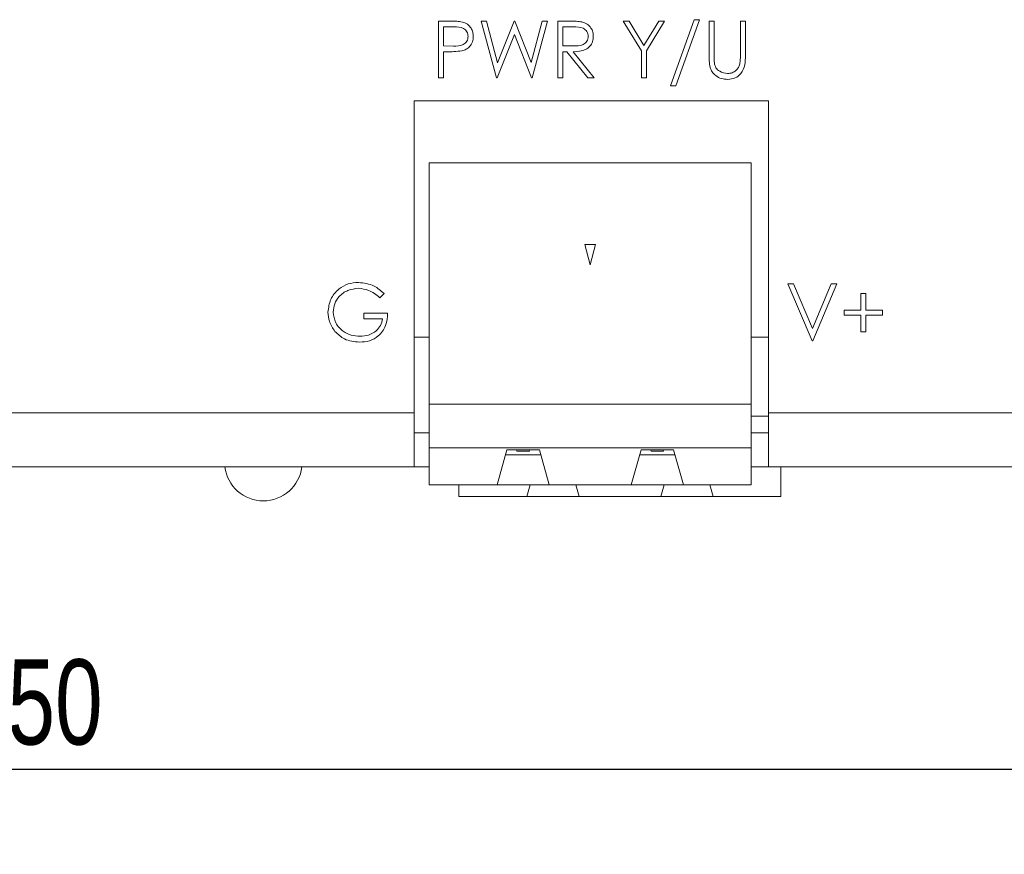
# Model space of a CAD drawing. Header units: inches. Extents: x 0.2 to 16.3, y 0.2 to 11.5.
# Tile 47 of 65: x 8.6 to 10.1, y 5.7 to 6.9. Entities that reach past the tile are written whole.
import ezdxf

# ---------------------------------------------------------------- set-up
doc = ezdxf.new("R2010")
doc.units = ezdxf.units.IN
doc.header["$MEASUREMENT"] = 0
doc.layers.add('FORMAT', color=7, linetype='Continuous')
doc.styles.add('SLDTEXTSTYLE0', font='TXT', dxfattribs={"width": 0.75})
doc.dimstyles.new('SLDDIMSTYLE0', dxfattribs={"dimtxt": 0.125, "dimasz": 0.13, "dimexe": 0, "dimexo": 0.0625, "dimgap": 0.03125, "dimtad": 2, "dimdec": 3, "dimzin": 4, "dimdsep": 46, "dimtxsty": 'Standard', "dimsah": 1, "dimcen": 0.09, "dimadec": 0, "dimazin": 0, "dimtfac": 1, "dimtdec": 3, "dimtofl": 0, "dimtmove": 0, "dimatfit": 3, "dimfxl": 0, "dimtolj": 1, "dimtzin": 12, "dimarcsym": 0})

# ---------------------------------------------------------------- blocks, each defined once
blk = doc.blocks.new('*D7')
at = {"layer": 'FORMAT'}
for p, q in [((6.3288, 6.4762), (6.3288, 5.6725)), ((10.9788, 6.4762), (10.9788, 5.6725)), ((6.3288, 5.7975), (10.9788, 5.7975))]:
    blk.add_line(p, q, dxfattribs=at)
for points in [[(6.3288, 5.7975), (6.4588, 5.7775), (6.4588, 5.8175)], [(10.9788, 5.7975), (10.8488, 5.8175), (10.8488, 5.7775)]]:
    blk.add_solid(points, dxfattribs=at)
at = {"layer": 'FORMAT', "insert": (8.4461, 5.9586), "char_height": 0.125, "attachment_point": 1, "style": 'SLDTEXTSTYLE0'}
blk.add_mtext('4.650', dxfattribs=at)

msp = doc.modelspace()

# ---------------------------------------------------------------- linework, layer by layer
at = {"color": 7, "linetype": 'Continuous', "lineweight": 15}
for p, q in [((9.2527, 6.8951), (9.269, 6.8951)), ((9.2527, 6.8118), (9.2527, 6.8951)), ((9.3157, 6.8951), (9.3234, 6.8951)), ((9.3379, 6.8118), (9.3157, 6.8951)), ((9.3234, 6.8951), (9.3397, 6.834)), ((9.3397, 6.834), (9.364, 6.8951)), ((9.364, 6.8951), (9.3651, 6.8951)), ((9.3651, 6.8951), (9.3889, 6.8344)), ((9.3889, 6.8344), (9.4053, 6.8951)), ((9.4129, 6.8951), (9.3905, 6.8118)), ((9.4053, 6.8951), (9.4129, 6.8951)), ((9.4279, 6.8951), (9.4446, 6.8951)), ((9.4279, 6.8118), (9.4279, 6.8951)), ((9.524, 6.8951), (9.5326, 6.8951)), ((9.5507, 6.8514), (9.524, 6.8951)), ((9.5326, 6.8951), (9.5545, 6.8593)), ((9.5545, 6.8593), (9.5764, 6.8951)), ((9.5849, 6.8951), (9.5582, 6.8514)), ((9.5764, 6.8951), (9.5849, 6.8951)), ((9.5935, 6.8001), (9.6283, 6.8973)), ((9.6362, 6.8973), (9.6014, 6.8001)), ((9.6283, 6.8973), (9.6362, 6.8973)), ((9.6501, 6.8951), (9.6576, 6.8951)), ((9.6501, 6.8448), (9.6501, 6.8951)), ((9.6576, 6.8951), (9.6576, 6.8452)), ((9.696, 6.8951), (9.7035, 6.8951)), ((9.696, 6.8452), (9.696, 6.8951)), ((9.7035, 6.8951), (9.7035, 6.8448)), ((9.2601, 6.8866), (9.2601, 6.8588)), ((9.2754, 6.8866), (9.2601, 6.8866)), ((9.4354, 6.8866), (9.4354, 6.8588)), ((9.451, 6.8866), (9.4354, 6.8866)), ((9.3643, 6.8755), (9.3389, 6.8118)), ((9.3894, 6.8118), (9.3643, 6.8755)), ((9.2601, 6.8588), (9.2747, 6.8586)), ((9.4354, 6.8588), (9.4506, 6.8587)), ((9.5507, 6.8118), (9.5507, 6.8514)), ((9.5582, 6.8514), (9.5582, 6.8118)), ((9.2601, 6.8503), (9.2601, 6.8118)), ((9.2661, 6.8503), (9.2601, 6.8503)), ((9.4354, 6.8503), (9.4354, 6.8118)), ((9.4414, 6.8503), (9.4354, 6.8503)), ((9.4721, 6.8118), (9.4414, 6.8503)), ((9.4507, 6.8503), (9.4813, 6.8118)), ((9.2601, 6.8118), (9.2527, 6.8118)), ((9.3389, 6.8118), (9.3379, 6.8118)), ((9.3905, 6.8118), (9.3894, 6.8118)), ((9.4354, 6.8118), (9.4279, 6.8118)), ((9.4813, 6.8118), (9.4721, 6.8118)), ((9.5582, 6.8118), (9.5507, 6.8118)), ((9.6014, 6.8001), (9.5935, 6.8001)), ((9.7374, 6.7784), (9.2174, 6.7784)), ((9.2174, 6.7784), (9.2174, 6.3202)), ((9.7374, 6.3202), (9.7374, 6.7784)), ((9.2394, 6.3329), (9.2394, 6.6873)), ((9.2394, 6.6873), (9.7118, 6.6873)), ((9.7118, 6.3329), (9.7118, 6.6873)), ((9.4835, 6.5672), (9.4677, 6.5672)), ((9.4677, 6.5672), (9.4756, 6.5377)), ((9.4756, 6.5377), (9.4835, 6.5672)), ((9.7659, 6.5096), (9.774, 6.5096)), ((9.8012, 6.4262), (9.7659, 6.5096)), ((9.774, 6.5096), (9.8017, 6.4439)), ((9.8017, 6.4439), (9.8295, 6.5096)), ((9.8375, 6.5096), (9.8023, 6.4262)), ((9.8295, 6.5096), (9.8375, 6.5096)), ((9.173, 6.4954), (9.1666, 6.4893)), ((9.8728, 6.4957), (9.8803, 6.4957)), ((9.8728, 6.4711), (9.8728, 6.4957)), ((9.8803, 6.4957), (9.8803, 6.4711)), ((9.1431, 6.4668), (9.1783, 6.4668)), ((9.1431, 6.4583), (9.1431, 6.4668)), ((9.8482, 6.4711), (9.8728, 6.4711)), ((9.8482, 6.4636), (9.8482, 6.4711)), ((9.8728, 6.4636), (9.8482, 6.4636)), ((9.8728, 6.4391), (9.8728, 6.4636)), ((9.8803, 6.4711), (9.9048, 6.4711)), ((9.8803, 6.4636), (9.8803, 6.4391)), ((9.9048, 6.4636), (9.8803, 6.4636)), ((9.9048, 6.4711), (9.9048, 6.4636)), ((9.1709, 6.4583), (9.1431, 6.4583)), ((9.8803, 6.4391), (9.8728, 6.4391)), ((9.2174, 6.4312), (9.2394, 6.4312)), ((9.7118, 6.4312), (9.7374, 6.4312)), ((9.8023, 6.4262), (9.8012, 6.4262)), ((9.2394, 6.3329), (9.7118, 6.3329)), ((9.2394, 6.2689), (9.2394, 6.3329)), ((9.7118, 6.2689), (9.7118, 6.3329)), ((8.0774, 6.3202), (9.2174, 6.3202)), ((9.2174, 6.2412), (9.2174, 6.3202)), ((9.7374, 6.3202), (9.7374, 6.2412)), ((9.7374, 6.3202), (10.5498, 6.3202)), ((9.7118, 6.3156), (9.7374, 6.3156)), ((9.2394, 6.2912), (9.2174, 6.2912)), ((9.7374, 6.2912), (9.7118, 6.2912)), ((9.2394, 6.2689), (9.2394, 6.2148)), ((9.7118, 6.2689), (9.2394, 6.2689)), ((9.3388, 6.2148), (9.3533, 6.266)), ((9.403, 6.2589), (9.3513, 6.2589)), ((9.3533, 6.266), (9.401, 6.266)), ((9.3675, 6.266), (9.368, 6.264)), ((9.3863, 6.264), (9.368, 6.264)), ((9.3868, 6.266), (9.3863, 6.264)), ((9.401, 6.266), (9.4155, 6.2148)), ((9.5356, 6.2148), (9.5502, 6.266)), ((9.5998, 6.2589), (9.5482, 6.2589)), ((9.5502, 6.266), (9.5978, 6.266)), ((9.5649, 6.264), (9.5643, 6.266)), ((9.5831, 6.264), (9.5649, 6.264)), ((9.5837, 6.266), (9.5831, 6.264)), ((9.5978, 6.266), (9.6124, 6.2148)), ((9.7118, 6.2148), (9.7118, 6.2689)), ((8.0774, 6.2412), (9.2174, 6.2412)), ((9.2174, 6.2412), (9.2394, 6.2412)), ((9.7118, 6.2412), (9.7374, 6.2412)), ((9.7374, 6.2412), (10.5498, 6.2412)), ((9.7555, 6.1975), (9.7555, 6.2412)), ((9.3388, 6.2148), (9.2394, 6.2148)), ((9.283, 6.2148), (9.283, 6.1975)), ((9.4155, 6.2148), (9.3371, 6.2148)), ((9.3825, 6.1975), (9.3874, 6.2148)), ((9.4155, 6.2148), (9.5356, 6.2148)), ((9.4543, 6.2148), (9.4592, 6.1975)), ((9.6124, 6.2148), (9.5339, 6.2148)), ((9.5793, 6.1975), (9.5842, 6.2148)), ((9.7118, 6.2148), (9.6124, 6.2148)), ((9.6512, 6.2148), (9.6561, 6.1975)), ((9.3825, 6.1975), (9.283, 6.1975)), ((9.4592, 6.1975), (9.3825, 6.1975)), ((9.4592, 6.1975), (9.5793, 6.1975)), ((9.6561, 6.1975), (9.5793, 6.1975)), ((9.7555, 6.1975), (9.6561, 6.1975))]:
    msp.add_line(p, q, dxfattribs=at)
for start, end in [(187.0541, 270), (270, 352.9459)]:
    msp.add_arc((8.9958, 6.2482), 0.057, start, end, dxfattribs=at)
for points, knots in [([(9.269, 6.8951), (9.2726, 6.8952), (9.2789, 6.8952), (9.2852, 6.8943), (9.288, 6.8939)], [0, 0, 0, 0, 0.560315, 1, 1, 1, 1]), ([(9.4446, 6.8951), (9.4481, 6.8952), (9.4544, 6.8952), (9.4607, 6.8944), (9.4634, 6.894)], [0, 0, 0, 0, 0.560245, 1, 1, 1, 1]), ([(9.2965, 6.8728), (9.2961, 6.8751), (9.2955, 6.8787), (9.2925, 6.8825), (9.2866, 6.8867), (9.2804, 6.8867), (9.2754, 6.8866)], [0, 0, 0, 0, 0.248969, 0.374732, 0.500385, 1, 1, 1, 1]), ([(9.288, 6.8939), (9.2905, 6.893), (9.2956, 6.8912), (9.3008, 6.8855), (9.3036, 6.8791), (9.3038, 6.8749), (9.304, 6.8728)], [0, 0, 0, 0, 0.279706, 0.559381, 0.779507, 1, 1, 1, 1]), ([(9.4728, 6.8729), (9.4727, 6.8741), (9.4725, 6.8765), (9.4708, 6.8799), (9.4685, 6.8827), (9.4623, 6.8868), (9.456, 6.8867), (9.451, 6.8866)], [0, 0, 0, 0, 0.125308, 0.250617, 0.375956, 0.501279, 1, 1, 1, 1]), ([(9.4634, 6.894), (9.4661, 6.8931), (9.4713, 6.8914), (9.4768, 6.8858), (9.4798, 6.8793), (9.4801, 6.875), (9.4802, 6.8729)], [0, 0, 0, 0, 0.279797, 0.5595, 0.779626, 1, 1, 1, 1]), ([(9.2747, 6.8586), (9.2798, 6.8586), (9.2862, 6.8586), (9.2923, 6.8628), (9.2955, 6.8666), (9.2961, 6.8703), (9.2965, 6.8728)], [0, 0, 0, 0, 0.499718, 0.625348, 0.751082, 1, 1, 1, 1]), ([(9.304, 6.8728), (9.3038, 6.87), (9.3034, 6.8646), (9.2992, 6.8579), (9.2935, 6.8536), (9.2894, 6.8523), (9.2873, 6.8516)], [0, 0, 0, 0, 0.280098, 0.559326, 0.779461, 1, 1, 1, 1]), ([(9.4506, 6.8587), (9.4557, 6.8587), (9.4621, 6.8587), (9.4685, 6.8628), (9.4718, 6.8666), (9.4724, 6.8704), (9.4728, 6.8729)], [0, 0, 0, 0, 0.499829, 0.625496, 0.751207, 1, 1, 1, 1]), ([(9.4802, 6.8729), (9.48, 6.8702), (9.4796, 6.865), (9.4755, 6.858), (9.4661, 6.851), (9.457, 6.8506), (9.4507, 6.8503)], [0, 0, 0, 0, 0.18712, 0.373979, 0.560912, 1, 1, 1, 1]), ([(9.2873, 6.8516), (9.2834, 6.8511), (9.2763, 6.8503), (9.2692, 6.8503), (9.2661, 6.8503)], [0, 0, 0, 0, 0.559693, 1, 1, 1, 1]), ([(9.6516, 6.8273), (9.6511, 6.8305), (9.6501, 6.8363), (9.6501, 6.8422), (9.6501, 6.8448)], [0, 0, 0, 0, 0.559498, 1, 1, 1, 1]), ([(9.6576, 6.8452), (9.6576, 6.8431), (9.6576, 6.8394), (9.6578, 6.8358), (9.6579, 6.8341)], [0, 0, 0, 0, 0.560126, 1, 1, 1, 1]), ([(9.7035, 6.8448), (9.7035, 6.8402), (9.7033, 6.8309), (9.6983, 6.8186), (9.6886, 6.8108), (9.6813, 6.8101), (9.6776, 6.8097)], [0, 0, 0, 0, 0.2816535, 0.5601095, 0.7800781, 1, 1, 1, 1]), ([(9.6952, 6.8323), (9.6955, 6.8347), (9.6961, 6.839), (9.6961, 6.8433), (9.696, 6.8452)], [0, 0, 0, 0, 0.559627, 1, 1, 1, 1]), ([(9.6776, 6.8097), (9.6745, 6.8099), (9.6681, 6.8103), (9.6602, 6.8145), (9.6543, 6.8203), (9.6525, 6.8249), (9.6516, 6.8273)], [0, 0, 0, 0, 0.2802197, 0.5599129, 0.7799499, 1, 1, 1, 1]), ([(9.6579, 6.8341), (9.6584, 6.8316), (9.6595, 6.8265), (9.6666, 6.8199), (9.6732, 6.8189), (9.6772, 6.8182)], [0, 0, 0, 0, 0.2810544, 0.560822, 1, 1, 1, 1]), ([(9.6772, 6.8182), (9.6795, 6.8185), (9.6841, 6.819), (9.6897, 6.8225), (9.6935, 6.8271), (9.6946, 6.8306), (9.6952, 6.8323)], [0, 0, 0, 0, 0.2797827, 0.5593766, 0.7795681, 1, 1, 1, 1]), ([(9.0907, 6.4679), (9.0915, 6.4745), (9.0932, 6.4875), (9.1052, 6.5022), (9.1201, 6.5105), (9.1304, 6.5113), (9.1355, 6.5117)], [0, 0, 0, 0, 0.2795908, 0.559072, 0.7794118, 1, 1, 1, 1]), ([(9.1355, 6.5117), (9.1435, 6.5107), (9.1577, 6.509), (9.1683, 6.4995), (9.173, 6.4954)], [0, 0, 0, 0, 0.55858, 1, 1, 1, 1]), ([(9.1353, 6.5032), (9.13, 6.5025), (9.1195, 6.5012), (9.1072, 6.4923), (9.0996, 6.4807), (9.0987, 6.4724), (9.0982, 6.4683)], [0, 0, 0, 0, 0.279848, 0.559554, 0.779847, 1, 1, 1, 1]), ([(9.1666, 6.4893), (9.1614, 6.4935), (9.1522, 6.5011), (9.1405, 6.5025), (9.1353, 6.5032)], [0, 0, 0, 0, 0.559841, 1, 1, 1, 1]), ([(9.1009, 6.4399), (9.0977, 6.4446), (9.0918, 6.4531), (9.091, 6.4634), (9.0907, 6.4679)], [0, 0, 0, 0, 0.559319, 1, 1, 1, 1]), ([(9.0982, 6.4683), (9.0991, 6.4628), (9.1008, 6.4517), (9.1118, 6.4401), (9.1247, 6.4337), (9.1334, 6.433), (9.1377, 6.4327)], [0, 0, 0, 0, 0.279061, 0.5585843, 0.7792361, 1, 1, 1, 1]), ([(9.1783, 6.4668), (9.1778, 6.4605), (9.1768, 6.448), (9.1663, 6.4331), (9.1519, 6.4251), (9.142, 6.4244), (9.1371, 6.4241)], [0, 0, 0, 0, 0.280351, 0.559368, 0.779371, 1, 1, 1, 1]), ([(9.1377, 6.4327), (9.142, 6.433), (9.1506, 6.4336), (9.1612, 6.4398), (9.1685, 6.4484), (9.1701, 6.455), (9.1709, 6.4583)], [0, 0, 0, 0, 0.280253, 0.559911, 0.77994, 1, 1, 1, 1]), ([(9.1371, 6.4241), (9.1293, 6.4248), (9.1154, 6.4261), (9.1054, 6.4356), (9.1009, 6.4399)], [0, 0, 0, 0, 0.559617, 1, 1, 1, 1])]:
    msp.add_open_spline(points, degree=3, knots=knots, dxfattribs=at)

# ---------------------------------------------------------------- dimensions: what is measured, and where the dimension line sits
at = {"layer": 'FORMAT'}
dim = msp.add_linear_dim(base=(10.9788, 5.7975), p1=(6.3288, 6.5262), p2=(10.9788, 6.5262), dimstyle='SLDDIMSTYLE0', dxfattribs=at)
dim.commit()
dim.dimension.update_dxf_attribs({"geometry": '*D7', "text_midpoint": (8.6538, 5.7975), "dimtype": 160})

doc.saveas('drawing.dxf')
